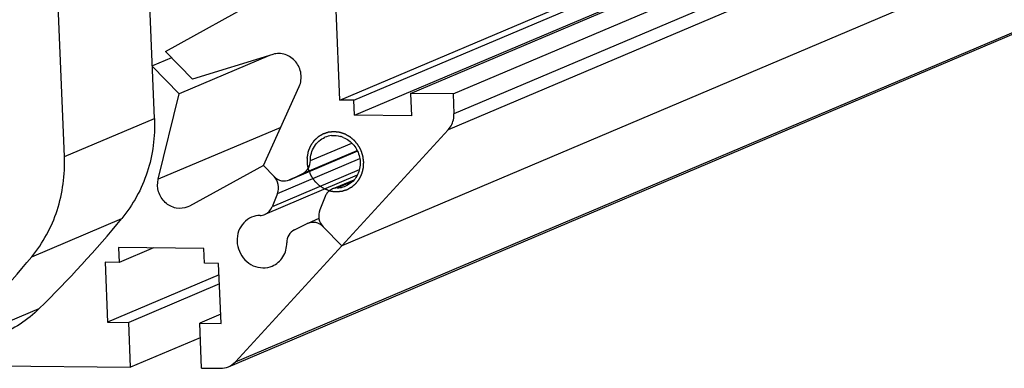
# Model space of a CAD drawing. Header units: millimetres. Extents: x 0 to 420, y 0 to 297.
# Tile 15 of 65: x 186.5 to 207.34, y 21.08 to 28.45. Entities that reach past the tile are written whole.
import ezdxf

# ---------------------------------------------------------------- set-up
doc = ezdxf.new("R2010")
doc.units = ezdxf.units.MM
doc.header["$LTSCALE"] = 23.1
doc.layers.add('COMPONENTS', color=7, linetype='CONTINUOUS')

msp = doc.modelspace()

# ---------------------------------------------------------------- linework, layer by layer
at = {"layer": 'COMPONENTS', "color": 7, "linetype": 'CONTINUOUS'}
for p, q in [((189.35213, 26.36233), (188.05698, 58.43044)), ((187.44542, 25.55473), (186.15027, 57.62285)), ((193.27482, 26.74972), (223.67318, 39.62509)), ((193.57542, 26.74646), (223.97379, 39.62184)), ((194.77146, 26.89175), (225.16983, 39.76713)), ((195.67329, 26.88198), (226.07165, 39.75736)), ((193.58821, 26.42982), (223.98658, 39.3052)), ((226.08877, 39.33348), (195.69041, 26.45811)), ((225.97027, 38.99907), (195.5719, 26.12369)), ((223.71644, 36.54508), (193.31808, 23.6697)), ((190.91906, 21.11303), (221.31742, 33.9884)), ((191.06426, 21.21572), (221.46262, 34.09109)), ((189.58391, 27.78009), (194.2397, 30.35402)), ((193.27482, 26.74972), (193.19809, 28.64954)), ((190.1576, 27.19493), (189.58391, 27.78009)), ((189.71446, 27.64693), (189.30721, 27.47444)), ((191.78634, 27.69608), (189.87392, 26.88606)), ((191.85971, 27.71865), (190.1576, 27.19493)), ((189.87392, 26.88606), (189.30064, 27.47166)), ((191.65708, 25.36515), (192.41639, 27.03947)), ((195.67329, 26.88198), (194.77146, 26.89175)), ((194.77146, 26.89175), (194.79064, 26.4168)), ((189.43233, 25.07568), (189.87392, 26.88606)), ((193.57542, 26.74646), (193.27482, 26.74972)), ((193.58821, 26.42982), (193.57542, 26.74646)), ((195.67329, 26.88198), (195.69041, 26.45811)), ((187.44542, 25.55473), (189.35213, 26.36233)), ((194.79064, 26.4168), (193.58821, 26.42982)), ((192.02354, 26.1732), (189.43233, 25.07568)), ((191.06426, 21.21572), (195.5719, 26.12369)), ((193.64928, 25.67098), (192.21101, 25.0618)), ((193.6491, 25.67136), (192.22484, 25.06811)), ((192.49138, 25.19873), (193.64213, 25.68614)), ((192.65362, 25.47299), (193.52778, 25.84325)), ((191.95701, 24.7765), (193.69871, 25.5142)), ((191.65708, 25.36515), (190.0942, 24.51104)), ((191.88269, 25.13486), (191.65708, 25.36515)), ((193.68671, 25.27286), (191.84178, 24.49143)), ((193.64318, 25.16136), (191.68873, 24.33354)), ((192.21033, 25.06172), (192.22484, 25.06811)), ((192.22484, 25.06811), (192.49138, 25.19873)), ((193.17188, 24.89495), (193.5802, 25.0679)), ((193.2205, 24.89436), (193.54884, 25.03343)), ((191.95701, 24.7765), (191.84178, 24.49143)), ((192.96572, 24.71456), (192.85048, 24.4295)), ((190.0942, 24.51104), (190.05642, 24.49293)), ((186.75479, 23.43943), (188.66149, 24.24702)), ((192.83453, 24.24502), (192.59648, 24.1442)), ((192.31611, 24.00726), (192.58265, 24.13789)), ((192.59716, 24.14428), (192.58265, 24.13789)), ((193.31808, 23.6697), (192.92481, 24.07113)), ((190.39661, 23.6159), (188.59297, 23.63543)), ((188.59297, 23.63543), (188.60575, 23.31879)), ((189.33437, 23.6274), (188.60575, 23.31879)), ((190.4094, 23.29926), (190.39661, 23.6159)), ((188.60575, 23.31879), (188.30515, 23.32205)), ((188.30515, 23.32205), (188.3563, 22.0555)), ((190.71001, 23.296), (190.4094, 23.29926)), ((190.76116, 22.02945), (190.71001, 23.296)), ((190.71968, 23.05652), (188.3563, 22.0555)), ((190.72746, 22.86394), (188.80721, 22.05061)), ((185.00723, 21.53666), (186.91393, 22.34425)), ((190.75339, 22.22202), (190.31025, 22.03433)), ((188.3563, 22.0555), (188.80721, 22.05061)), ((188.84558, 21.1007), (188.80721, 22.05061)), ((190.31025, 22.03433), (190.76116, 22.02945)), ((190.34862, 21.08442), (190.31025, 22.03433)), ((190.32269, 21.72634), (188.84558, 21.1007)), ((185.73827, 21.13436), (188.84558, 21.1007)), ((190.34862, 21.08442), (190.75103, 21.08006))]:
    msp.add_line(p, q, dxfattribs=at)
for centre, radius, start, end in [((193.15205, 25.51294), 0.48956, 95.935531, 112.921372), ((193.14691, 25.47276), 0.53035, 67.649842, 74.52282), ((193.22596, 24.61886), 0.27531, 112.936453, 121.420435), ((193.22671, 24.61671), 0.27759, 106.496502, 112.906976), ((193.22783, 24.61273), 0.28173, 91.49127, 106.48491), ((193.20775, 25.38716), 0.49296, 271.482682, 286.075846), ((193.20998, 25.379), 0.48451, 286.089472, 292.912652), ((193.24476, 24.60171), 0.301, 143.63299, 157.9813), ((169.77132, 39.84247), 24.49605, 314.411855, 320.457426), ((167.86462, 39.03487), 24.49605, 314.411855, 320.457426)]:
    msp.add_arc(centre, radius, start, end, dxfattribs=at)
for points, knots in [([(192.41639, 27.03947), (192.45372, 27.12177), (192.47875, 27.31433), (192.36324, 27.57549), (192.13275, 27.74025), (191.94253, 27.74413), (191.85971, 27.71865)], [0, 0, 0, 0, 0.2514097, 0.50798473, 0.75892849, 1, 1, 1, 1]), ([(189.35213, 26.36233), (189.36755, 25.98057), (189.26771, 25.21492), (188.89848, 24.53401), (188.66149, 24.24702)], [0, 0, 0, 0, 0.5065503, 1, 1, 1, 1]), ([(195.5719, 26.12369), (195.63215, 26.18929), (195.68582, 26.30722), (195.69165, 26.42724), (195.69041, 26.45811)], [0, 0, 0, 0, 0.74250283, 1, 1, 1, 1]), ([(192.65362, 25.47299), (192.65281, 25.57582), (192.70642, 25.78347), (192.87022, 25.92518), (192.96139, 25.96384)], [0, 0, 0, 0, 0.50940795, 1, 1, 1, 1]), ([(193.34858, 25.96327), (193.43334, 25.92845), (193.58835, 25.812), (193.71367, 25.55364), (193.71084, 25.26847), (193.61739, 25.10182), (193.55462, 25.03854)], [0, 0, 0, 0, 0.2500317, 0.50503665, 0.7568125, 1, 1, 1, 1]), ([(186.75479, 23.43943), (186.99177, 23.72641), (187.361, 24.40733), (187.46084, 25.17298), (187.44542, 25.55473)], [0, 0, 0, 0, 0.4934497, 1, 1, 1, 1]), ([(192.49138, 25.19873), (192.54012, 25.22261), (192.62609, 25.30326), (192.65406, 25.4167), (192.65362, 25.47299)], [0, 0, 0, 0, 0.49084119, 1, 1, 1, 1]), ([(190.05646, 24.49284), (189.9801, 24.46068), (189.80009, 24.4438), (189.56215, 24.57205), (189.41824, 24.80457), (189.41154, 24.99047), (189.43233, 25.07568)], [0, 0, 0, 0, 0.24022994, 0.48926019, 0.74569281, 1, 1, 1, 1]), ([(191.95701, 24.7765), (191.98065, 24.83497), (191.99147, 24.97015), (191.92755, 25.08906), (191.88269, 25.13486)], [0, 0, 0, 0, 0.49591899, 1, 1, 1, 1]), ([(191.88269, 25.13486), (191.92446, 25.09223), (192.0319, 25.02891), (192.1574, 25.03932), (192.2104, 25.06155)], [0, 0, 0, 0, 0.50945679, 1, 1, 1, 1]), ([(192.85048, 24.4295), (192.82684, 24.37102), (192.81602, 24.23585), (192.87994, 24.11693), (192.92481, 24.07113)], [0, 0, 0, 0, 0.49591899, 1, 1, 1, 1]), ([(191.40888, 24.27327), (191.2852, 24.22095), (191.07467, 23.98883), (191.10031, 23.53416), (191.40935, 23.19956), (191.72247, 23.18973), (191.8461, 23.24215)], [0, 0, 0, 0, 0.24352022, 0.50001615, 0.75649851, 1, 1, 1, 1]), ([(192.31611, 24.00726), (192.26738, 23.98338), (192.1814, 23.90273), (192.15343, 23.7893), (192.15387, 23.733)], [0, 0, 0, 0, 0.49084119, 1, 1, 1, 1]), ([(192.92481, 24.07113), (192.88304, 24.11377), (192.77559, 24.17709), (192.65009, 24.16667), (192.59709, 24.14444)], [0, 0, 0, 0, 0.50945679, 1, 1, 1, 1]), ([(191.8461, 23.24215), (191.93728, 23.28081), (192.10107, 23.42252), (192.15469, 23.63018), (192.15387, 23.733)], [0, 0, 0, 0, 0.49059205, 1, 1, 1, 1])]:
    msp.add_open_spline(points, degree=3, knots=knots, dxfattribs=at)
at = {"layer": 'COMPONENTS', "color": 2, "linetype": 'CONTINUOUS'}
for points, knots in [([(193.15456, 26.08162), (193.14564, 26.08074), (193.12779, 26.07898), (193.10547, 26.07679), (193.08762, 26.07503), (193.07424, 26.07371), (193.06308, 26.07261), (193.05415, 26.07174), (193.04746, 26.07108), (193.04188, 26.07053), (193.03742, 26.07008), (193.03491, 26.06985), (193.03324, 26.06967), (193.03211, 26.06961), (193.0308, 26.0691), (193.02921, 26.0686), (193.02603, 26.06754), (193.01915, 26.06528), (193.00857, 26.06179), (192.99586, 26.0576), (192.98316, 26.05341), (192.97045, 26.04922), (192.95775, 26.04503), (192.94716, 26.04154), (192.93869, 26.03874), (192.93234, 26.03665), (192.92705, 26.0349), (192.92281, 26.03351), (192.92017, 26.03263), (192.91804, 26.03194), (192.91687, 26.03152), (192.91605, 26.0313), (192.91558, 26.031), (192.91474, 26.03051), (192.91307, 26.0295), (192.91068, 26.02807), (192.90685, 26.02577), (192.90206, 26.0229), (192.89441, 26.01831), (192.88484, 26.01258), (192.86953, 26.0034), (192.85422, 25.99422), (192.84082, 25.98619), (192.83316, 25.9816), (192.82742, 25.97815), (192.82168, 25.97471), (192.8169, 25.97184), (192.81354, 25.96984), (192.81188, 25.96882), (192.81091, 25.96827), (192.81013, 25.96744), (192.80909, 25.9665), (192.80747, 25.96494), (192.80543, 25.96301), (192.80299, 25.96069), (192.79973, 25.95759), (192.79403, 25.95217), (192.78588, 25.94443), (192.7761, 25.93515), (192.76633, 25.92586), (192.75655, 25.91657), (192.74677, 25.90728), (192.73863, 25.89954), (192.73292, 25.89412), (192.72966, 25.89103), (192.72722, 25.88871), (192.72519, 25.88677), (192.72355, 25.88523), (192.72255, 25.88424), (192.72169, 25.88351), (192.72106, 25.88253), (192.71992, 25.88087), (192.71766, 25.8775), (192.71442, 25.87271), (192.71054, 25.86696), (192.70665, 25.86121), (192.70148, 25.85354), (192.69242, 25.84011), (192.68206, 25.82477), (192.6717, 25.80943), (192.66523, 25.79984), (192.66005, 25.79217), (192.65682, 25.78738), (192.65422, 25.78355), (192.65232, 25.78065), (192.65058, 25.77832), (192.64981, 25.77613), (192.64892, 25.774), (192.64786, 25.77132), (192.64613, 25.76703), (192.64398, 25.76168), (192.64139, 25.75525), (192.63794, 25.74668), (192.63364, 25.73597), (192.62847, 25.72311), (192.62329, 25.71026), (192.61812, 25.6974), (192.61296, 25.68455), (192.60864, 25.67384), (192.60585, 25.66687), (192.60455, 25.66366), (192.60392, 25.66205), (192.60332, 25.66073), (192.60316, 25.65956), (192.60283, 25.65784), (192.60237, 25.65524), (192.60153, 25.65063), (192.60049, 25.64486), (192.59924, 25.63795), (192.59757, 25.62872), (192.59465, 25.61258), (192.59131, 25.59413), (192.58797, 25.57568), (192.58588, 25.56415), (192.58422, 25.55493), (192.58317, 25.54917), (192.58234, 25.54455), (192.58171, 25.54109), (192.58119, 25.53821), (192.58082, 25.5362), (192.58063, 25.53504), (192.58041, 25.53418), (192.58049, 25.53328), (192.58049, 25.5321), (192.58054, 25.53002), (192.58059, 25.52706), (192.58066, 25.5235), (192.58075, 25.51876), (192.58086, 25.51283), (192.58104, 25.50334), (192.58126, 25.49148), (192.58162, 25.4725), (192.58198, 25.45352), (192.58229, 25.43692), (192.58247, 25.42743), (192.58261, 25.42031), (192.58272, 25.41438), (192.58281, 25.40964), (192.58285, 25.40697), (192.5829, 25.40519), (192.58287, 25.404), (192.58325, 25.40255), (192.58361, 25.40079), (192.58438, 25.39728), (192.58601, 25.38969), (192.58854, 25.378), (192.59157, 25.36397), (192.5946, 25.34994), (192.59762, 25.33591), (192.60065, 25.32188), (192.60318, 25.31019), (192.6052, 25.30084), (192.60671, 25.29383), (192.60797, 25.28798), (192.60899, 25.28331), (192.60961, 25.28038), (192.61013, 25.27805), (192.61055, 25.27569), (192.61188, 25.27292), (192.61328, 25.26955), (192.61522, 25.26507), (192.61762, 25.25947), (192.62148, 25.2505), (192.62629, 25.2393), (192.634, 25.22137), (192.6417, 25.20345), (192.64845, 25.18776), (192.6523, 25.1788), (192.65519, 25.17208), (192.65808, 25.16535), (192.66049, 25.15976), (192.66217, 25.15583), (192.66302, 25.15388), (192.66349, 25.15274), (192.66421, 25.15179), (192.66503, 25.15054), (192.66639, 25.14857), (192.66807, 25.1461), (192.67009, 25.14314), (192.67279, 25.13919), (192.67751, 25.13228), (192.68426, 25.12241), (192.69235, 25.11056), (192.70044, 25.09872), (192.70854, 25.08687), (192.71663, 25.07503), (192.72338, 25.06516), (192.7281, 25.05824), (192.73079, 25.0543), (192.73282, 25.05133), (192.73451, 25.04887), (192.73585, 25.04689), (192.73671, 25.04567), (192.73734, 25.04464), (192.7382, 25.04383), (192.73967, 25.04236), (192.74264, 25.03946), (192.74686, 25.0353), (192.75193, 25.03031), (192.757, 25.02532), (192.76376, 25.01867), (192.77559, 25.00702), (192.78911, 24.99372), (192.80263, 24.98041), (192.81108, 24.9721), (192.81784, 24.96544), (192.82206, 24.96129), (192.82544, 24.95795), (192.828, 24.95549), (192.83003, 24.95331), (192.83205, 24.9521), (192.83399, 24.9508), (192.83645, 24.94921), (192.84037, 24.94664), (192.84527, 24.94344), (192.85115, 24.93959), (192.85898, 24.93446), (192.86878, 24.92805), (192.88054, 24.92036), (192.8923, 24.91267), (192.90405, 24.90498), (192.91581, 24.89729), (192.92561, 24.89088), (192.93198, 24.88672), (192.93492, 24.88479), (192.9364, 24.88385), (192.93759, 24.88299), (192.93871, 24.8826), (192.94034, 24.88194), (192.9428, 24.88099), (192.94716, 24.87927), (192.95263, 24.87713), (192.95918, 24.87456), (192.96792, 24.87114), (192.97884, 24.86685), (192.99194, 24.86171), (193.00942, 24.85486), (193.03126, 24.84629), (193.04873, 24.83944), (193.05747, 24.83601)], [0, 0, 0, 0, 0.015625, 0.03125, 0.0390625, 0.046875, 0.0546875, 0.05859375, 0.0625, 0.06640625, 0.06835938, 0.0703125, 0.07080078, 0.07128906, 0.07226562, 0.07324219, 0.07421875, 0.078125, 0.0859375, 0.09375, 0.1015625, 0.109375, 0.1171875, 0.125, 0.12890625, 0.1328125, 0.13671875, 0.13867188, 0.140625, 0.14160156, 0.14257812, 0.14282227, 0.14306641, 0.14355469, 0.14453125, 0.14648438, 0.1484375, 0.15234375, 0.15625, 0.1640625, 0.171875, 0.1875, 0.1953125, 0.19921875, 0.203125, 0.20703125, 0.2109375, 0.21289062, 0.21386719, 0.21435547, 0.21484375, 0.21582031, 0.21679688, 0.21875, 0.22070312, 0.22265625, 0.2265625, 0.234375, 0.2421875, 0.25, 0.2578125, 0.265625, 0.2734375, 0.27734375, 0.27929688, 0.28125, 0.28320312, 0.28417969, 0.28515625, 0.28564453, 0.28613281, 0.28710938, 0.2890625, 0.29296875, 0.296875, 0.30078125, 0.3046875, 0.3125, 0.328125, 0.3359375, 0.34375, 0.34765625, 0.3515625, 0.35351562, 0.35546875, 0.35742188, 0.35839844, 0.359375, 0.36132812, 0.36328125, 0.3671875, 0.37109375, 0.375, 0.3828125, 0.390625, 0.3984375, 0.40625, 0.4140625, 0.421875, 0.42578125, 0.42675781, 0.42773438, 0.42871094, 0.42919922, 0.4296875, 0.43164062, 0.43359375, 0.4375, 0.44140625, 0.4453125, 0.453125, 0.46875, 0.4765625, 0.484375, 0.48828125, 0.4921875, 0.49414062, 0.49609375, 0.49804688, 0.49902344, 0.49951172, 0.5, 0.50048828, 0.50097656, 0.50195312, 0.50390625, 0.50585938, 0.5078125, 0.51171875, 0.515625, 0.5234375, 0.53125, 0.546875, 0.5546875, 0.55859375, 0.5625, 0.56640625, 0.56835938, 0.5703125, 0.57080078, 0.57128906, 0.57226562, 0.57324219, 0.57421875, 0.578125, 0.5859375, 0.59375, 0.6015625, 0.609375, 0.6171875, 0.625, 0.62890625, 0.6328125, 0.63671875, 0.63867188, 0.640625, 0.64160156, 0.64257812, 0.64453125, 0.64648438, 0.6484375, 0.65234375, 0.65625, 0.6640625, 0.671875, 0.6875, 0.6953125, 0.69921875, 0.703125, 0.70703125, 0.7109375, 0.71289062, 0.71386719, 0.71435547, 0.71484375, 0.71582031, 0.71679688, 0.71875, 0.72070312, 0.72265625, 0.7265625, 0.734375, 0.7421875, 0.75, 0.7578125, 0.765625, 0.7734375, 0.77734375, 0.77929688, 0.78125, 0.78320312, 0.78417969, 0.78515625, 0.78564453, 0.78613281, 0.78710938, 0.7890625, 0.79296875, 0.796875, 0.80078125, 0.8046875, 0.8125, 0.828125, 0.8359375, 0.84375, 0.84765625, 0.8515625, 0.85351562, 0.85546875, 0.85742188, 0.85839844, 0.859375, 0.86132812, 0.86328125, 0.8671875, 0.87109375, 0.875, 0.8828125, 0.890625, 0.8984375, 0.90625, 0.9140625, 0.921875, 0.92578125, 0.92675781, 0.92773438, 0.92871094, 0.92919922, 0.9296875, 0.93164062, 0.93359375, 0.9375, 0.94140625, 0.9453125, 0.953125, 0.9609375, 0.96875, 0.984375, 1, 1, 1, 1]), ([(193.20572, 24.81507), (193.21541, 24.81597), (193.22994, 24.81732), (193.24933, 24.81912), (193.26386, 24.82047), (193.2784, 24.82182), (193.29051, 24.82294), (193.3002, 24.82384), (193.30626, 24.8244), (193.3111, 24.82485), (193.31474, 24.82519), (193.31777, 24.82548), (193.31989, 24.82566), (193.3211, 24.82579), (193.32202, 24.82581), (193.32287, 24.82615), (193.32403, 24.82649), (193.32605, 24.82713), (193.32894, 24.82802), (193.3324, 24.8291), (193.33702, 24.83054), (193.3428, 24.83233), (193.35204, 24.83521), (193.36359, 24.8388), (193.37745, 24.84312), (193.39131, 24.84743), (193.40286, 24.85102), (193.4121, 24.8539), (193.41788, 24.8557), (193.4225, 24.85714), (193.42596, 24.85821), (193.42885, 24.85912), (193.43087, 24.85973), (193.43202, 24.86011), (193.43291, 24.86032), (193.43368, 24.86083), (193.43474, 24.8614), (193.43658, 24.86245), (193.43922, 24.86392), (193.44239, 24.8657), (193.44661, 24.86808), (193.45188, 24.87104), (193.46032, 24.87578), (193.47087, 24.88171), (193.48352, 24.88882), (193.49618, 24.89593), (193.50673, 24.90186), (193.51517, 24.9066), (193.52044, 24.90957), (193.52466, 24.91194), (193.52782, 24.91371), (193.53046, 24.9152), (193.53231, 24.91623), (193.53335, 24.91684), (193.53418, 24.91722), (193.53484, 24.9179), (193.53578, 24.9187), (193.5374, 24.92015), (193.53973, 24.92219), (193.54251, 24.92465), (193.54623, 24.92793), (193.55088, 24.93202), (193.55831, 24.93858), (193.5676, 24.94677), (193.57875, 24.95661), (193.5899, 24.96644), (193.59919, 24.97464), (193.60663, 24.98119), (193.61127, 24.98529), (193.61499, 24.98857), (193.61778, 24.99103), (193.62009, 24.99308), (193.62173, 24.99451), (193.62264, 24.99534), (193.62339, 24.99591), (193.62389, 24.9967), (193.62464, 24.99767), (193.62592, 24.9994), (193.62777, 25.00186), (193.62997, 25.00482), (193.63291, 25.00877), (193.63659, 25.0137), (193.64248, 25.02159), (193.64983, 25.03146), (193.65866, 25.04329), (193.66749, 25.05513), (193.67484, 25.065), (193.68073, 25.07289), (193.68441, 25.07782), (193.68735, 25.08177), (193.68956, 25.08472), (193.69139, 25.08719), (193.69269, 25.08891), (193.69341, 25.08991), (193.69401, 25.09061), (193.69436, 25.0915), (193.69491, 25.09261), (193.69583, 25.0946), (193.69716, 25.09741), (193.69876, 25.1008), (193.70088, 25.10531), (193.70354, 25.11095), (193.7078, 25.11998), (193.71311, 25.13127), (193.71949, 25.14481), (193.72588, 25.15835), (193.73119, 25.16963), (193.73545, 25.17866), (193.73811, 25.1843), (193.74023, 25.18881), (193.74183, 25.1922), (193.74315, 25.19502), (193.7441, 25.19699), (193.74461, 25.19813), (193.74507, 25.19895), (193.74524, 25.19989), (193.74556, 25.20111), (193.74609, 25.20327), (193.74687, 25.20633), (193.74779, 25.21001), (193.74902, 25.21492), (193.75056, 25.22106), (193.75302, 25.23088), (193.75609, 25.24315), (193.75978, 25.25788), (193.76348, 25.27261), (193.76655, 25.28488), (193.76901, 25.2947), (193.77055, 25.30083), (193.77178, 25.30574), (193.77271, 25.30942), (193.77347, 25.3125), (193.77402, 25.31464), (193.77431, 25.31587), (193.7746, 25.31677), (193.77459, 25.31777), (193.77468, 25.31907), (193.77479, 25.32135), (193.77498, 25.3246), (193.77519, 25.32851), (193.77547, 25.33372), (193.77583, 25.34023), (193.77639, 25.35065), (193.7771, 25.36368), (193.77795, 25.37931), (193.7788, 25.39494), (193.77951, 25.40797), (193.78008, 25.41839), (193.78044, 25.4249), (193.78072, 25.43011), (193.78093, 25.43402), (193.7811, 25.43727), (193.78124, 25.43955), (193.78129, 25.44085), (193.78141, 25.44184), (193.78122, 25.44279), (193.78107, 25.44408), (193.78075, 25.44632), (193.78033, 25.44953), (193.77982, 25.45338), (193.77913, 25.45851), (193.77828, 25.46492), (193.77691, 25.47518), (193.7752, 25.48801), (193.77315, 25.5034), (193.7711, 25.51879), (193.76939, 25.53161), (193.76802, 25.54187), (193.76716, 25.54829), (193.76648, 25.55342), (193.76597, 25.55727), (193.76553, 25.56047), (193.76525, 25.56272), (193.76505, 25.564), (193.76499, 25.56497), (193.76462, 25.56589), (193.76424, 25.56713), (193.76352, 25.56929), (193.76252, 25.57238), (193.76131, 25.57609), (193.7597, 25.58103), (193.75768, 25.58721), (193.75446, 25.5971), (193.75043, 25.60947), (193.74559, 25.6243), (193.74076, 25.63914), (193.73673, 25.6515), (193.7335, 25.66139), (193.73149, 25.66757), (193.72987, 25.67252), (193.72867, 25.67623), (193.72765, 25.67932), (193.72696, 25.68149), (193.72654, 25.68271), (193.72629, 25.68367), (193.72577, 25.6845), (193.72517, 25.68565), (193.72407, 25.68764), (193.72253, 25.69051), (193.72067, 25.69393), (193.71819, 25.69851), (193.71509, 25.70422), (193.71013, 25.71336), (193.70394, 25.72479), (193.6965, 25.73851), (193.68906, 25.75222), (193.68287, 25.76365), (193.67791, 25.7728), (193.67481, 25.77851), (193.67233, 25.78308), (193.67047, 25.78651), (193.66892, 25.78937), (193.66784, 25.79137), (193.66721, 25.79251), (193.6668, 25.7934), (193.66612, 25.79413), (193.66531, 25.79516), (193.66385, 25.79695), (193.66178, 25.79951), (193.65929, 25.80257), (193.65598, 25.80666), (193.65183, 25.81178), (193.6452, 25.81996), (193.63691, 25.83018), (193.62697, 25.84245), (193.61702, 25.85472), (193.60873, 25.86495), (193.6021, 25.87313), (193.59796, 25.87824), (193.59464, 25.88233), (193.59215, 25.8854), (193.59008, 25.88795), (193.58863, 25.88975), (193.58779, 25.89076), (193.58721, 25.89158), (193.58644, 25.89214), (193.58547, 25.89299), (193.58375, 25.89443), (193.58132, 25.8965), (193.57838, 25.89898), (193.57447, 25.90229), (193.56958, 25.90643), (193.56176, 25.91305), (193.55199, 25.92132), (193.54026, 25.93125), (193.52853, 25.94118), (193.51876, 25.94945), (193.51094, 25.95607), (193.50605, 25.96021), (193.50214, 25.96352), (193.49921, 25.966), (193.49676, 25.96806), (193.49506, 25.96952), (193.49407, 25.97033), (193.49337, 25.97101), (193.49251, 25.97142), (193.49142, 25.97206), (193.48948, 25.97313), (193.48673, 25.97469), (193.48342, 25.97654), (193.47902, 25.97903), (193.47351, 25.98213), (193.4647, 25.98709), (193.45368, 25.99329), (193.44046, 26.00073), (193.42724, 26.00817), (193.41622, 26.01437), (193.4074, 26.01933), (193.4019, 26.02243), (193.39749, 26.02491), (193.39418, 26.02677), (193.39143, 26.02831), (193.3895, 26.02941), (193.38839, 26.03001), (193.38759, 26.03054), (193.38668, 26.03077), (193.3855, 26.03118), (193.38343, 26.03185), (193.38047, 26.03283), (193.37692, 26.03399), (193.37218, 26.03555), (193.36626, 26.03749), (193.35679, 26.04061), (193.34495, 26.0445), (193.33074, 26.04916), (193.31653, 26.05383), (193.30469, 26.05772), (193.29522, 26.06084), (193.2893, 26.06278), (193.28456, 26.06434), (193.28101, 26.06551), (193.27805, 26.06647), (193.27598, 26.06717), (193.27479, 26.06753), (193.27392, 26.06789), (193.27297, 26.06793), (193.27173, 26.0681), (193.26955, 26.06834), (193.26645, 26.0687), (193.26272, 26.06913), (193.25774, 26.06971), (193.25153, 26.07042), (193.24158, 26.07157), (193.22915, 26.07301), (193.21423, 26.07473), (193.19932, 26.07645), (193.17943, 26.07875), (193.16451, 26.08047), (193.15456, 26.08162)], [0, 0, 0, 0, 0.015625, 0.0234375, 0.03125, 0.0390625, 0.046875, 0.05078125, 0.0546875, 0.05664062, 0.05859375, 0.06054688, 0.06152344, 0.06201172, 0.0625, 0.06298828, 0.06347656, 0.06445312, 0.06640625, 0.06835938, 0.0703125, 0.07421875, 0.078125, 0.0859375, 0.09375, 0.1015625, 0.109375, 0.11328125, 0.1171875, 0.11914062, 0.12109375, 0.12304688, 0.12402344, 0.12451172, 0.125, 0.12548828, 0.12597656, 0.12695312, 0.12890625, 0.13085938, 0.1328125, 0.13671875, 0.140625, 0.1484375, 0.15625, 0.1640625, 0.171875, 0.17578125, 0.1796875, 0.18164062, 0.18359375, 0.18554688, 0.18652344, 0.18701172, 0.1875, 0.18798828, 0.18847656, 0.18945312, 0.19140625, 0.19335938, 0.1953125, 0.19921875, 0.203125, 0.2109375, 0.21875, 0.2265625, 0.234375, 0.23828125, 0.2421875, 0.24414062, 0.24609375, 0.24804688, 0.24902344, 0.24951172, 0.25, 0.25048828, 0.25097656, 0.25195312, 0.25390625, 0.25585938, 0.2578125, 0.26171875, 0.265625, 0.2734375, 0.28125, 0.2890625, 0.296875, 0.30078125, 0.3046875, 0.30664062, 0.30859375, 0.31054688, 0.31152344, 0.31201172, 0.3125, 0.31298828, 0.31347656, 0.31445312, 0.31640625, 0.31835938, 0.3203125, 0.32421875, 0.328125, 0.3359375, 0.34375, 0.3515625, 0.359375, 0.36328125, 0.3671875, 0.36914062, 0.37109375, 0.37304688, 0.37402344, 0.37451172, 0.375, 0.37548828, 0.37597656, 0.37695312, 0.37890625, 0.38085938, 0.3828125, 0.38671875, 0.390625, 0.3984375, 0.40625, 0.4140625, 0.421875, 0.42578125, 0.4296875, 0.43164062, 0.43359375, 0.43554688, 0.43652344, 0.43701172, 0.4375, 0.43798828, 0.43847656, 0.43945312, 0.44140625, 0.44335938, 0.4453125, 0.44921875, 0.453125, 0.4609375, 0.46875, 0.4765625, 0.484375, 0.48828125, 0.4921875, 0.49414062, 0.49609375, 0.49804688, 0.49902344, 0.49951172, 0.5, 0.50048828, 0.50097656, 0.50195312, 0.50390625, 0.50585938, 0.5078125, 0.51171875, 0.515625, 0.5234375, 0.53125, 0.5390625, 0.546875, 0.55078125, 0.5546875, 0.55664062, 0.55859375, 0.56054688, 0.56152344, 0.56201172, 0.5625, 0.56298828, 0.56347656, 0.56445312, 0.56640625, 0.56835938, 0.5703125, 0.57421875, 0.578125, 0.5859375, 0.59375, 0.6015625, 0.609375, 0.61328125, 0.6171875, 0.61914062, 0.62109375, 0.62304688, 0.62402344, 0.62451172, 0.625, 0.62548828, 0.62597656, 0.62695312, 0.62890625, 0.63085938, 0.6328125, 0.63671875, 0.640625, 0.6484375, 0.65625, 0.6640625, 0.671875, 0.67578125, 0.6796875, 0.68164062, 0.68359375, 0.68554688, 0.68652344, 0.68701172, 0.6875, 0.68798828, 0.68847656, 0.68945312, 0.69140625, 0.69335938, 0.6953125, 0.69921875, 0.703125, 0.7109375, 0.71875, 0.7265625, 0.734375, 0.73828125, 0.7421875, 0.74414062, 0.74609375, 0.74804688, 0.74902344, 0.74951172, 0.75, 0.75048828, 0.75097656, 0.75195312, 0.75390625, 0.75585938, 0.7578125, 0.76171875, 0.765625, 0.7734375, 0.78125, 0.7890625, 0.796875, 0.80078125, 0.8046875, 0.80664062, 0.80859375, 0.81054688, 0.81152344, 0.81201172, 0.8125, 0.81298828, 0.81347656, 0.81445312, 0.81640625, 0.81835938, 0.8203125, 0.82421875, 0.828125, 0.8359375, 0.84375, 0.8515625, 0.859375, 0.86328125, 0.8671875, 0.86914062, 0.87109375, 0.87304688, 0.87402344, 0.87451172, 0.875, 0.87548828, 0.87597656, 0.87695312, 0.87890625, 0.88085938, 0.8828125, 0.88671875, 0.890625, 0.8984375, 0.90625, 0.9140625, 0.921875, 0.92578125, 0.9296875, 0.93164062, 0.93359375, 0.93554688, 0.93652344, 0.93701172, 0.9375, 0.93798828, 0.93847656, 0.93945312, 0.94140625, 0.94335938, 0.9453125, 0.94921875, 0.953125, 0.9609375, 0.96875, 0.9765625, 0.984375, 1, 1, 1, 1]), ([(193.05747, 24.83601), (193.0585, 24.83574), (193.06056, 24.83519), (193.06315, 24.8345), (193.06492, 24.83402), (193.066, 24.83374), (193.06734, 24.83341), (193.06893, 24.83301), (193.07087, 24.83252), (193.07282, 24.83204), (193.07441, 24.83164), (193.07575, 24.83131), (193.07683, 24.83105), (193.0781, 24.83076), (193.07966, 24.83039), (193.08122, 24.83003), (193.0825, 24.82973), (193.08356, 24.82949), (193.08427, 24.82932), (193.08531, 24.8291), (193.08659, 24.82882), (193.08822, 24.82847), (193.09016, 24.82805), (193.0921, 24.82763), (193.09375, 24.82727), (193.095, 24.82701), (193.09599, 24.82682), (193.09731, 24.82655), (193.09887, 24.82624), (193.10042, 24.82593), (193.10175, 24.82567), (193.10274, 24.82547), (193.104, 24.82524), (193.10633, 24.82481), (193.10959, 24.82422), (193.11223, 24.82374), (193.11354, 24.8235)], [0, 0, 0, 0, 0.0625, 0.125, 0.15625, 0.171875, 0.1875, 0.21875, 0.25, 0.28125, 0.3125, 0.328125, 0.34375, 0.375, 0.40625, 0.4375, 0.46875, 0.484375, 0.5, 0.515625, 0.53125, 0.5625, 0.59375, 0.625, 0.65625, 0.671875, 0.6875, 0.71875, 0.75, 0.78125, 0.8125, 0.828125, 0.84375, 0.875, 0.9375, 1, 1, 1, 1]), ([(193.11354, 24.8235), (193.1172, 24.82292), (193.12269, 24.82203), (193.13, 24.8209), (193.13551, 24.8202), (193.141, 24.81943), (193.14651, 24.8188), (193.1511, 24.81832), (193.1543, 24.81797), (193.15616, 24.81777), (193.15746, 24.81761), (193.15911, 24.8175), (193.16119, 24.81732), (193.16382, 24.81711), (193.16697, 24.81686), (193.17011, 24.81661), (193.17276, 24.81639), (193.17481, 24.81624), (193.1766, 24.81615), (193.17892, 24.81603), (193.18167, 24.81588), (193.18442, 24.81573), (193.18674, 24.81562), (193.18853, 24.81551), (193.19057, 24.81545), (193.19425, 24.81536), (193.19945, 24.81523), (193.20363, 24.81512), (193.20572, 24.81507)], [0, 0, 0, 0, 0.125, 0.1875, 0.25, 0.3125, 0.375, 0.4375, 0.46875, 0.484375, 0.5, 0.515625, 0.53125, 0.5625, 0.59375, 0.625, 0.65625, 0.671875, 0.6875, 0.71875, 0.75, 0.78125, 0.8125, 0.828125, 0.84375, 0.875, 0.9375, 1, 1, 1, 1])]:
    msp.add_open_spline(points, degree=3, knots=knots, dxfattribs=at)
at = {"layer": 'COMPONENTS', "color": 7, "linetype": 'CONTINUOUS'}
for points in [[(193.10143, 25.99987), (193.16366, 26.0063), (193.22813, 26.00054), (193.28843, 25.98387)], [(193.55462, 25.03854), (193.51037, 24.99392), (193.45648, 24.9572), (193.39861, 24.93272)], [(193.08243, 24.8538), (193.0515, 24.83491), (193.0239, 24.80936), (193.00239, 24.78019)], [(191.68883, 24.33359), (191.75631, 24.36212), (191.81432, 24.42351), (191.84178, 24.49143)], [(191.58699, 24.31164), (191.52628, 24.3101), (191.46482, 24.29693), (191.40888, 24.27327)], [(191.58699, 24.31164), (191.62171, 24.31251), (191.65684, 24.32006), (191.68883, 24.33359)], [(186.91393, 22.34425), (186.66676, 22.10219), (186.36929, 21.90291), (186.05072, 21.768)], [(190.75103, 21.08006), (190.8081, 21.07944), (190.86649, 21.09076), (190.91904, 21.11302)], [(190.91904, 21.11302), (190.97364, 21.13614), (191.02416, 21.17205), (191.06426, 21.21572)]]:
    msp.add_open_spline(points, degree=3, dxfattribs=at)

doc.saveas('drawing.dxf')
